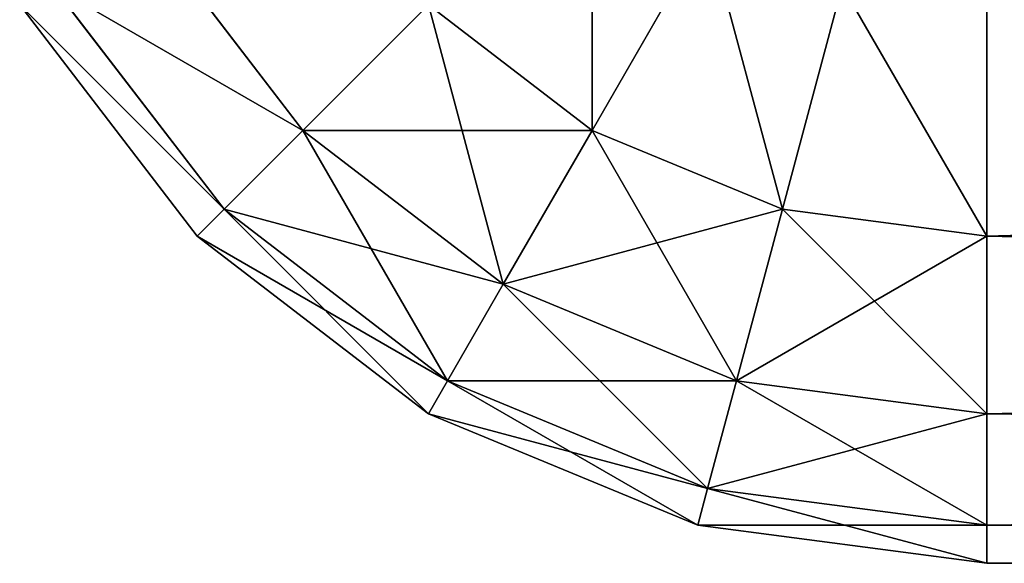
# Model space of a CAD drawing. Extents: x 219 to 498, y 110 to 382.
# Tile 2 of 256: x 219.307 to 219.638, y 241.08 to 241.263. Entities that reach past the tile are written whole.
import ezdxf

# ---------------------------------------------------------------- set-up
doc = ezdxf.new("R2010")
doc.units = 0
doc.header["$MEASUREMENT"] = 0
doc.layers.get('0').update_dxf_attribs({"color": 144, "linetype": 'CONTINUOUS'})
doc.layers.add('POTEAU', color=36, linetype='CONTINUOUS')

# ---------------------------------------------------------------- blocks, each defined once
blk = doc.blocks.new('GEAR_BOX_1')
at = {"color": 251}
for p, q in [((4.7342, 0.21262, 0.1875), (4.78581, 0.14536, 0.1875)), ((4.7342, 0.21262, 41.8125), (4.78581, 0.14536, 41.8125)), ((4.88287, 0.14536, 0.10983), (4.9217, 0.21262, 0.05024)), ((4.88287, 0.14536, 41.89017), (4.9217, 0.21262, 41.94976)), ((4.70175, 0.19389, 0.27794), (4.75932, 0.11887, 0.27794)), ((4.70175, 0.19389, 41.72206), (4.75932, 0.11887, 41.72206)), ((4.94682, 0.11887, 0.10983), (4.96692, 0.19389, 0.05024)), ((4.94682, 0.11887, 41.89017), (4.96692, 0.19389, 41.94976)), ((4.69069, 0.1875, 0.375), (4.75028, 0.10983, 0.375)), ((4.69069, 0.1875, 41.625), (4.75028, 0.10983, 41.625)), ((4.78581, 0.14536, 41.8125), (4.82795, 0.1875, 41.89017)), ((4.78581, 0.14536, 0.1875), (4.82795, 0.1875, 0.10983)), ((4.82795, 0.1875, 0.10983), (4.88287, 0.14536, 0.10983)), ((4.82795, 0.1875, 41.89017), (4.88287, 0.14536, 41.89017)), ((5.01545, 0.1875, 0.05024), (5.01545, 0.10983, 0.10983)), ((5.01545, 0.10983, 41.89017), (5.01545, 0.1875, 41.94976)), ((4.75932, 0.11887, 0.27794), (4.78581, 0.14536, 0.1875)), ((4.75932, 0.11887, 41.72206), (4.78581, 0.14536, 41.8125)), ((4.78581, 0.14536, 41.8125), (4.85307, 0.09375, 41.8125)), ((4.78581, 0.14536, 0.1875), (4.85307, 0.09375, 0.1875)), ((4.85307, 0.09375, 0.1875), (4.88287, 0.14536, 0.10983)), ((4.85307, 0.09375, 41.8125), (4.88287, 0.14536, 41.89017)), ((4.88287, 0.14536, 0.10983), (4.94682, 0.11887, 0.10983)), ((4.88287, 0.14536, 41.89017), (4.94682, 0.11887, 41.89017)), ((4.75028, 0.10983, 0.375), (4.75932, 0.11887, 0.27794)), ((4.75028, 0.10983, 41.625), (4.75932, 0.11887, 41.72206)), ((4.75932, 0.11887, 41.72206), (4.83434, 0.06131, 41.72206)), ((4.75932, 0.11887, 0.27794), (4.83434, 0.06131, 0.27794)), ((4.93139, 0.06131, 41.8125), (4.94682, 0.11887, 41.89017)), ((4.93139, 0.06131, 0.1875), (4.94682, 0.11887, 0.10983)), ((4.94682, 0.11887, 0.10983), (5.01545, 0.10983, 0.10983)), ((4.94682, 0.11887, 41.89017), (5.01545, 0.10983, 41.89017)), ((4.75028, 0.10983, 0.375), (4.75028, 0.10983, 41.625)), ((4.75028, 0.10983, 0.375), (4.82795, 0.05024, 0.375)), ((4.75028, 0.10983, 41.625), (4.82795, 0.05024, 41.625)), ((5.01545, 0.10983, 41.89017), (7.76545, 0.10983, 41.89017)), ((5.01545, 0.10983, 0.10983), (7.76545, 0.10983, 0.10983)), ((5.01545, 0.10983, 0.10983), (5.01545, 0.05024, 0.1875)), ((5.01545, 0.05024, 41.8125), (5.01545, 0.10983, 41.89017)), ((4.83434, 0.06131, 0.27794), (4.85307, 0.09375, 0.1875)), ((4.83434, 0.06131, 41.72206), (4.85307, 0.09375, 41.8125)), ((4.85307, 0.09375, 0.1875), (4.93139, 0.06131, 0.1875)), ((4.85307, 0.09375, 41.8125), (4.93139, 0.06131, 41.8125)), ((4.82795, 0.05024, 0.375), (4.83434, 0.06131, 0.27794)), ((4.82795, 0.05024, 41.625), (4.83434, 0.06131, 41.72206)), ((4.83434, 0.06131, 0.27794), (4.9217, 0.02512, 0.27794)), ((4.83434, 0.06131, 41.72206), (4.9217, 0.02512, 41.72206)), ((4.9217, 0.02512, 0.27794), (4.93139, 0.06131, 0.1875)), ((4.9217, 0.02512, 41.72206), (4.93139, 0.06131, 41.8125)), ((4.93139, 0.06131, 0.1875), (5.01545, 0.05024, 0.1875)), ((4.93139, 0.06131, 41.8125), (5.01545, 0.05024, 41.8125)), ((4.82795, 0.05024, 0.375), (4.91839, 0.01278, 0.375)), ((4.82795, 0.05024, 0.375), (4.82795, 0.05024, 41.625)), ((4.82795, 0.05024, 41.625), (4.91839, 0.01278, 41.625)), ((5.01545, 0.05024, 0.1875), (7.76545, 0.05024, 0.1875)), ((5.01545, 0.05024, 41.8125), (7.76545, 0.05024, 41.8125)), ((5.01545, 0.05024, 0.1875), (5.01545, 0.01278, 0.27794)), ((5.01545, 0.01278, 41.72206), (5.01545, 0.05024, 41.8125)), ((4.91839, 0.01278, 0.375), (4.9217, 0.02512, 0.27794)), ((4.91839, 0.01278, 41.625), (4.9217, 0.02512, 41.72206)), ((4.9217, 0.02512, 41.72206), (5.01545, 0.01278, 41.72206)), ((4.9217, 0.02512, 0.27794), (5.01545, 0.01278, 0.27794)), ((4.91839, 0.01278, 0.375), (4.91839, 0.01278, 41.625)), ((4.91839, 0.01278, 0.375), (5.01545, 0, 0.375)), ((4.91839, 0.01278, 41.625), (5.01545, 0, 41.625)), ((5.01545, 0.01278, 41.72206), (7.76545, 0.01278, 41.72206)), ((5.01545, 0.01278, 0.27794), (7.76545, 0.01278, 0.27794)), ((5.01545, 0.01278, 0.27794), (5.01545, 0, 0.375)), ((5.01545, 0, 41.625), (5.01545, 0.01278, 41.72206)), ((7.76545, 0, 0.375), (5.01545, 0, 0.375)), ((7.76545, 0, 41.625), (5.01545, 0, 41.625)), ((5.01545, 0, 41.625), (5.01545, 0, 0.375))]:
    blk.add_line(p, q, dxfattribs=at)
mesh = blk.add_polyface(dxfattribs=at)
corners = [(4.82795, 0.1875, 41.89017), (4.7342, 0.21262, 41.8125), (4.78581, 0.14536, 41.8125), (4.78581, 0.24242, 41.89017)]
mesh.append_faces([[corners[k] for k in face] for face in [(0, 1, 2), (1, 0, 3)]], dxfattribs={"vtx0": -1, "color": 251})
mesh = blk.add_polyface(dxfattribs=at)
corners = [(4.7342, 0.21262, 0.1875), (4.82795, 0.1875, 0.10983), (4.78581, 0.14536, 0.1875), (4.78581, 0.24242, 0.10983)]
mesh.append_faces([[corners[k] for k in face] for face in [(0, 1, 2), (1, 0, 3)]], dxfattribs={"vtx0": -1, "color": 251})
mesh = blk.add_polyface(dxfattribs=at)
corners = [(4.88287, 0.24242, 0.05024), (4.88287, 0.14536, 0.10983), (4.82795, 0.1875, 0.10983), (4.9217, 0.21262, 0.05024)]
mesh.append_faces([[corners[k] for k in face] for face in [(0, 1, 2), (1, 0, 3)]], dxfattribs={"vtx0": -1, "color": 251})
mesh = blk.add_polyface(dxfattribs=at)
corners = [(4.88287, 0.14536, 41.89017), (4.88287, 0.24242, 41.94976), (4.82795, 0.1875, 41.89017), (4.9217, 0.21262, 41.94976)]
mesh.append_faces([[corners[k] for k in face] for face in [(0, 1, 2), (1, 0, 3)]], dxfattribs={"vtx0": -1, "color": 251})
mesh = blk.add_polyface(dxfattribs=at)
corners = [(4.70175, 0.19389, 0.27794), (4.78581, 0.14536, 0.1875), (4.75932, 0.11887, 0.27794), (4.7342, 0.21262, 0.1875)]
mesh.append_faces([[corners[k] for k in face] for face in [(0, 1, 2), (1, 0, 3)]], dxfattribs={"vtx0": -1, "color": 251})
mesh = blk.add_polyface(dxfattribs=at)
corners = [(4.78581, 0.14536, 41.8125), (4.70175, 0.19389, 41.72206), (4.75932, 0.11887, 41.72206), (4.7342, 0.21262, 41.8125)]
mesh.append_faces([[corners[k] for k in face] for face in [(0, 1, 2), (1, 0, 3)]], dxfattribs={"vtx0": -1, "color": 251})
mesh = blk.add_polyface(dxfattribs=at)
corners = [(4.9217, 0.21262, 0.05024), (4.94682, 0.11887, 0.10983), (4.88287, 0.14536, 0.10983), (4.96692, 0.19389, 0.05024)]
mesh.append_faces([[corners[k] for k in face] for face in [(0, 1, 2), (1, 0, 3)]], dxfattribs={"vtx0": -1, "color": 251})
mesh = blk.add_polyface(dxfattribs=at)
corners = [(4.94682, 0.11887, 41.89017), (4.9217, 0.21262, 41.94976), (4.88287, 0.14536, 41.89017), (4.96692, 0.19389, 41.94976)]
mesh.append_faces([[corners[k] for k in face] for face in [(0, 1, 2), (1, 0, 3)]], dxfattribs={"vtx0": -1, "color": 251})
mesh = blk.add_polyface(dxfattribs=at)
corners = [(4.69069, 0.1875, 0.375), (4.75932, 0.11887, 0.27794), (4.75028, 0.10983, 0.375), (4.70175, 0.19389, 0.27794)]
mesh.append_faces([[corners[k] for k in face] for face in [(0, 1, 2), (1, 0, 3)]], dxfattribs={"vtx0": -1, "color": 251})
mesh = blk.add_polyface(dxfattribs=at)
corners = [(4.75932, 0.11887, 41.72206), (4.69069, 0.1875, 41.625), (4.75028, 0.10983, 41.625), (4.70175, 0.19389, 41.72206)]
mesh.append_faces([[corners[k] for k in face] for face in [(0, 1, 2), (1, 0, 3)]], dxfattribs={"vtx0": -1, "color": 251})
mesh = blk.add_polyface(dxfattribs=at)
corners = [(4.96692, 0.19389, 0.05024), (5.01545, 0.10983, 0.10983), (4.94682, 0.11887, 0.10983), (5.01545, 0.1875, 0.05024)]
mesh.append_faces([[corners[k] for k in face] for face in [(0, 1, 2), (1, 0, 3)]], dxfattribs={"vtx0": -1, "color": 251})
mesh = blk.add_polyface(dxfattribs=at)
corners = [(5.01545, 0.10983, 41.89017), (4.96692, 0.19389, 41.94976), (4.94682, 0.11887, 41.89017), (5.01545, 0.1875, 41.94976)]
mesh.append_faces([[corners[k] for k in face] for face in [(0, 1, 2), (1, 0, 3)]], dxfattribs={"vtx0": -1, "color": 251})
mesh = blk.add_polyface(dxfattribs=at)
corners = [(4.69069, 0.1875, 41.625), (4.75028, 0.10983, 0.375), (4.75028, 0.10983, 41.625), (4.69069, 0.1875, 0.375)]
mesh.append_faces([[corners[k] for k in face] for face in [(0, 1, 2), (1, 0, 3)]], dxfattribs={"vtx0": -1, "color": 251})
mesh = blk.add_polyface(dxfattribs=at)
corners = [(4.88287, 0.14536, 41.89017), (4.78581, 0.14536, 41.8125), (4.85307, 0.09375, 41.8125), (4.82795, 0.1875, 41.89017)]
mesh.append_faces([[corners[k] for k in face] for face in [(0, 1, 2), (1, 0, 3)]], dxfattribs={"vtx0": -1, "color": 251})
mesh = blk.add_polyface(dxfattribs=at)
corners = [(4.85307, 0.09375, 0.1875), (4.82795, 0.1875, 0.10983), (4.88287, 0.14536, 0.10983), (4.78581, 0.14536, 0.1875)]
mesh.append_faces([[corners[k] for k in face] for face in [(0, 1, 2), (1, 0, 3)]], dxfattribs={"vtx0": -1, "color": 251})
mesh = blk.add_polyface(dxfattribs=at)
corners = [(7.76545, 0.10983, 41.89017), (5.01545, 0.1875, 41.94976), (5.01545, 0.10983, 41.89017), (7.76545, 0.1875, 41.94976)]
mesh.append_faces([[corners[k] for k in face] for face in [(0, 1, 2), (1, 0, 3)]], dxfattribs={"vtx0": -1, "color": 251})
mesh = blk.add_polyface(dxfattribs=at)
corners = [(7.76545, 0.1875, 0.05024), (5.01545, 0.10983, 0.10983), (5.01545, 0.1875, 0.05024), (7.76545, 0.10983, 0.10983)]
mesh.append_faces([[corners[k] for k in face] for face in [(0, 1, 2), (1, 0, 3)]], dxfattribs={"vtx0": -1, "color": 251})
mesh = blk.add_polyface(dxfattribs=at)
corners = [(4.85307, 0.09375, 41.8125), (4.75932, 0.11887, 41.72206), (4.83434, 0.06131, 41.72206), (4.78581, 0.14536, 41.8125)]
mesh.append_faces([[corners[k] for k in face] for face in [(0, 1, 2), (1, 0, 3)]], dxfattribs={"vtx0": -1, "color": 251})
mesh = blk.add_polyface(dxfattribs=at)
corners = [(4.83434, 0.06131, 0.27794), (4.78581, 0.14536, 0.1875), (4.85307, 0.09375, 0.1875), (4.75932, 0.11887, 0.27794)]
mesh.append_faces([[corners[k] for k in face] for face in [(0, 1, 2), (1, 0, 3)]], dxfattribs={"vtx0": -1, "color": 251})
mesh = blk.add_polyface(dxfattribs=at)
corners = [(4.94682, 0.11887, 41.89017), (4.85307, 0.09375, 41.8125), (4.93139, 0.06131, 41.8125), (4.88287, 0.14536, 41.89017)]
mesh.append_faces([[corners[k] for k in face] for face in [(0, 1, 2), (1, 0, 3)]], dxfattribs={"vtx0": -1, "color": 251})
mesh = blk.add_polyface(dxfattribs=at)
corners = [(4.93139, 0.06131, 0.1875), (4.88287, 0.14536, 0.10983), (4.94682, 0.11887, 0.10983), (4.85307, 0.09375, 0.1875)]
mesh.append_faces([[corners[k] for k in face] for face in [(0, 1, 2), (1, 0, 3)]], dxfattribs={"vtx0": -1, "color": 251})
mesh = blk.add_polyface(dxfattribs=at)
corners = [(4.83434, 0.06131, 41.72206), (4.75028, 0.10983, 41.625), (4.82795, 0.05024, 41.625), (4.75932, 0.11887, 41.72206)]
mesh.append_faces([[corners[k] for k in face] for face in [(0, 1, 2), (1, 0, 3)]], dxfattribs={"vtx0": -1, "color": 251})
mesh = blk.add_polyface(dxfattribs=at)
corners = [(4.82795, 0.05024, 0.375), (4.75932, 0.11887, 0.27794), (4.83434, 0.06131, 0.27794), (4.75028, 0.10983, 0.375)]
mesh.append_faces([[corners[k] for k in face] for face in [(0, 1, 2), (1, 0, 3)]], dxfattribs={"vtx0": -1, "color": 251})
mesh = blk.add_polyface(dxfattribs=at)
corners = [(5.01545, 0.10983, 41.89017), (4.93139, 0.06131, 41.8125), (5.01545, 0.05024, 41.8125), (4.94682, 0.11887, 41.89017)]
mesh.append_faces([[corners[k] for k in face] for face in [(0, 1, 2), (1, 0, 3)]], dxfattribs={"vtx0": -1, "color": 251})
mesh = blk.add_polyface(dxfattribs=at)
corners = [(5.01545, 0.05024, 0.1875), (4.94682, 0.11887, 0.10983), (5.01545, 0.10983, 0.10983), (4.93139, 0.06131, 0.1875)]
mesh.append_faces([[corners[k] for k in face] for face in [(0, 1, 2), (1, 0, 3)]], dxfattribs={"vtx0": -1, "color": 251})
mesh = blk.add_polyface(dxfattribs=at)
corners = [(4.82795, 0.05024, 41.625), (4.75028, 0.10983, 0.375), (4.82795, 0.05024, 0.375), (4.75028, 0.10983, 41.625)]
mesh.append_faces([[corners[k] for k in face] for face in [(0, 1, 2), (1, 0, 3)]], dxfattribs={"vtx0": -1, "color": 251})
mesh = blk.add_polyface(dxfattribs=at)
corners = [(7.76545, 0.05024, 0.1875), (5.01545, 0.10983, 0.10983), (7.76545, 0.10983, 0.10983), (5.01545, 0.05024, 0.1875)]
mesh.append_faces([[corners[k] for k in face] for face in [(0, 1, 2), (1, 0, 3)]], dxfattribs={"vtx0": -1, "color": 251})
mesh = blk.add_polyface(dxfattribs=at)
corners = [(7.76545, 0.10983, 41.89017), (5.01545, 0.05024, 41.8125), (7.76545, 0.05024, 41.8125), (5.01545, 0.10983, 41.89017)]
mesh.append_faces([[corners[k] for k in face] for face in [(0, 1, 2), (1, 0, 3)]], dxfattribs={"vtx0": -1, "color": 251})
mesh = blk.add_polyface(dxfattribs=at)
corners = [(4.9217, 0.02512, 0.27794), (4.85307, 0.09375, 0.1875), (4.93139, 0.06131, 0.1875), (4.83434, 0.06131, 0.27794)]
mesh.append_faces([[corners[k] for k in face] for face in [(0, 1, 2), (1, 0, 3)]], dxfattribs={"vtx0": -1, "color": 251})
mesh = blk.add_polyface(dxfattribs=at)
corners = [(4.93139, 0.06131, 41.8125), (4.83434, 0.06131, 41.72206), (4.9217, 0.02512, 41.72206), (4.85307, 0.09375, 41.8125)]
mesh.append_faces([[corners[k] for k in face] for face in [(0, 1, 2), (1, 0, 3)]], dxfattribs={"vtx0": -1, "color": 251})
mesh = blk.add_polyface(dxfattribs=at)
corners = [(4.91839, 0.01278, 0.375), (4.83434, 0.06131, 0.27794), (4.9217, 0.02512, 0.27794), (4.82795, 0.05024, 0.375)]
mesh.append_faces([[corners[k] for k in face] for face in [(0, 1, 2), (1, 0, 3)]], dxfattribs={"vtx0": -1, "color": 251})
mesh = blk.add_polyface(dxfattribs=at)
corners = [(4.9217, 0.02512, 41.72206), (4.82795, 0.05024, 41.625), (4.91839, 0.01278, 41.625), (4.83434, 0.06131, 41.72206)]
mesh.append_faces([[corners[k] for k in face] for face in [(0, 1, 2), (1, 0, 3)]], dxfattribs={"vtx0": -1, "color": 251})
mesh = blk.add_polyface(dxfattribs=at)
corners = [(5.01545, 0.05024, 41.8125), (4.9217, 0.02512, 41.72206), (5.01545, 0.01278, 41.72206), (4.93139, 0.06131, 41.8125)]
mesh.append_faces([[corners[k] for k in face] for face in [(0, 1, 2), (1, 0, 3)]], dxfattribs={"vtx0": -1, "color": 251})
mesh = blk.add_polyface(dxfattribs=at)
corners = [(5.01545, 0.01278, 0.27794), (4.93139, 0.06131, 0.1875), (5.01545, 0.05024, 0.1875), (4.9217, 0.02512, 0.27794)]
mesh.append_faces([[corners[k] for k in face] for face in [(0, 1, 2), (1, 0, 3)]], dxfattribs={"vtx0": -1, "color": 251})
mesh = blk.add_polyface(dxfattribs=at)
corners = [(4.91839, 0.01278, 41.625), (4.82795, 0.05024, 0.375), (4.91839, 0.01278, 0.375), (4.82795, 0.05024, 41.625)]
mesh.append_faces([[corners[k] for k in face] for face in [(0, 1, 2), (1, 0, 3)]], dxfattribs={"vtx0": -1, "color": 251})
mesh = blk.add_polyface(dxfattribs=at)
corners = [(7.76545, 0.01278, 0.27794), (5.01545, 0.05024, 0.1875), (7.76545, 0.05024, 0.1875), (5.01545, 0.01278, 0.27794)]
mesh.append_faces([[corners[k] for k in face] for face in [(0, 1, 2), (1, 0, 3)]], dxfattribs={"vtx0": -1, "color": 251})
mesh = blk.add_polyface(dxfattribs=at)
corners = [(7.76545, 0.05024, 41.8125), (5.01545, 0.01278, 41.72206), (7.76545, 0.01278, 41.72206), (5.01545, 0.05024, 41.8125)]
mesh.append_faces([[corners[k] for k in face] for face in [(0, 1, 2), (1, 0, 3)]], dxfattribs={"vtx0": -1, "color": 251})
mesh = blk.add_polyface(dxfattribs=at)
corners = [(5.01545, 0.01278, 41.72206), (4.91839, 0.01278, 41.625), (5.01545, 0, 41.625), (4.9217, 0.02512, 41.72206)]
mesh.append_faces([[corners[k] for k in face] for face in [(0, 1, 2), (1, 0, 3)]], dxfattribs={"vtx0": -1, "color": 251})
mesh = blk.add_polyface(dxfattribs=at)
corners = [(5.01545, 0, 0.375), (4.9217, 0.02512, 0.27794), (5.01545, 0.01278, 0.27794), (4.91839, 0.01278, 0.375)]
mesh.append_faces([[corners[k] for k in face] for face in [(0, 1, 2), (1, 0, 3)]], dxfattribs={"vtx0": -1, "color": 251})
mesh = blk.add_polyface(dxfattribs=at)
corners = [(5.01545, 0, 41.625), (4.91839, 0.01278, 0.375), (5.01545, 0, 0.375), (4.91839, 0.01278, 41.625)]
mesh.append_faces([[corners[k] for k in face] for face in [(0, 1, 2), (1, 0, 3)]], dxfattribs={"vtx0": -1, "color": 251})
mesh = blk.add_polyface(dxfattribs=at)
corners = [(7.76545, 0, 0.375), (5.01545, 0.01278, 0.27794), (7.76545, 0.01278, 0.27794), (5.01545, 0, 0.375)]
mesh.append_faces([[corners[k] for k in face] for face in [(0, 1, 2), (1, 0, 3)]], dxfattribs={"vtx0": -1, "color": 251})
mesh = blk.add_polyface(dxfattribs=at)
corners = [(7.76545, 0.01278, 41.72206), (5.01545, 0, 41.625), (7.76545, 0, 41.625), (5.01545, 0.01278, 41.72206)]
mesh.append_faces([[corners[k] for k in face] for face in [(0, 1, 2), (1, 0, 3)]], dxfattribs={"vtx0": -1, "color": 251})
mesh = blk.add_polyface(dxfattribs=at)
corners = [(7.76545, 0, 41.625), (5.01545, 0, 0.375), (7.76545, 0, 0.375), (5.01545, 0, 41.625)]
mesh.append_faces([[corners[k] for k in face] for face in [(0, 1, 2), (1, 0, 3)]], dxfattribs={"vtx0": -1, "color": 251})
blk = doc.blocks.new('GROUP_1')
blk.add_blockref('GEAR_BOX_1', (-4.45118, 1.0627, 63.57728))

msp = doc.modelspace()

# ---------------------------------------------------------------- block references
at = {"layer": 'POTEAU'}
msp.add_blockref('GROUP_1', (219.06773, 240.0173, 52.61241), dxfattribs=at)

doc.saveas('drawing.dxf')
